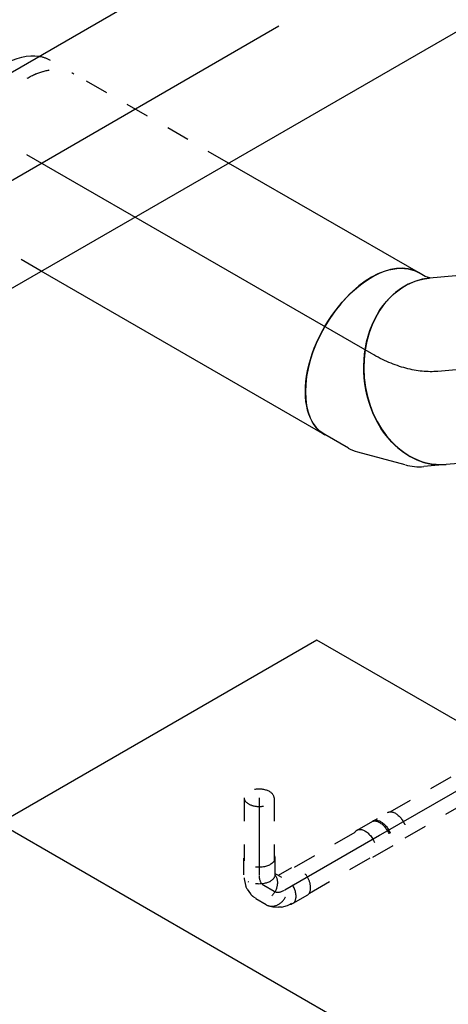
# Model space of a CAD drawing. Extents: x -138812 to 250702, y -18987 to 104055.
# Tile 28 of 193: x 20772 to 21230, y 25170 to 26222. Entities that reach past the tile are written whole.
import ezdxf
from ezdxf.enums import TextEntityAlignment as Align

# ---------------------------------------------------------------- set-up
doc = ezdxf.new("R2010")
doc.units = 0
doc.header["$LTSCALE"] = 50
doc.linetypes.add('CENTER2', pattern=[28.575, 19.05, -3.175, 3.175, -3.175])
doc.linetypes.add('STREEPJES', pattern=[0.1, 0.05, -0.05])
doc.layers.get('0').update_dxf_attribs({"linetype": 'CONTINUOUS'})
for name, color, linetype in [('WL524---_D', 153, 'CONTINUOUS'), ('WL524---_HARTLIJN', 8, 'CONTINUOUS'), ('WL570---_TOEVOER', 3, 'CONTINUOUS'), ('WL570---_TOEVOER_HL', 8, 'CONTINUOUS'), ('WL5911--_D', 2, 'CONTINUOUS'), ('WM570---_TOEVOER_PR', 1, 'CONTINUOUS')]:
    doc.layers.add(name, color=color, linetype=linetype)
doc.styles.add('BURO-018', font='ARIAL.TTF', dxfattribs={"height": 90})
doc.styles.add('BURO-025', font='ARIAL.TTF', dxfattribs={"height": 125})

# ---------------------------------------------------------------- blocks, each defined once
blk = doc.blocks.new('*U747')
at = {"color": 8, "linetype": 'STREEPJES', "ltscale": 10}
for p, q in [((20.9, 16, -2286.1), (600.5, 16, -2286.1)), ((20.9, -16, -2286.1), (600.5, -16, -2286.1))]:
    blk.add_line(p, q, dxfattribs=at)
at = {"layer": 'WL524---_HARTLIJN', "linetype": 'CENTER2'}
blk.add_line((0, 0, -2286.1), (615.5, 0, -2286.1), dxfattribs=at)
at = {"layer": 'WL524---_D', "color": 1, "style": 'BURO-018'}
blk.add_attdef('POSNR', text='', height=90, dxfattribs=at).set_placement((0, 0), align=Align.MIDDLE)
blk = doc.blocks.new('*U750')
at = {"color": 8, "linetype": 'STREEPJES', "ltscale": 10}
for p, q in [((-18, 16.8, -2287.2), (19.6, 16.8, -2287.2)), ((-18, -16.8, -2287.2), (19.6, -16.8, -2287.2))]:
    blk.add_line(p, q, dxfattribs=at)
at = {"color": 8, "linetype": 'STREEPJES', "ltscale": 10, "extrusion": (2.67592e-17, -7.95482e-17, -1)}
for centre, start_param, end_param in [((-18, 0, -2287.2), 0, 3.451437), ((-18, 0, -2287.2), 5.973341, 6.280044), ((0, 0, -2287.2), 0, 3.141593), ((1.6, 0, -2287.2), 0, 3.141593), ((19.6, 0, -2287.2), 0, 3.141593)]:
    blk.add_ellipse(centre, major_axis=(0, 16.8), ratio=0.57735, start_param=start_param, end_param=end_param, dxfattribs=at)
at = {"layer": 'WL524---_HARTLIJN', "linetype": 'CENTER2'}
blk.add_line((0, 0, -2287.2), (1.6, 0, -2287.2), dxfattribs=at)
at = {"layer": 'WL524---_D', "color": 1, "style": 'BURO-018'}
blk.add_attdef('POSNR', text='', height=90, dxfattribs=at).set_placement((0, 0), align=Align.MIDDLE)
blk = doc.blocks.new('*U751')
at = {"color": 8, "linetype": 'STREEPJES', "ltscale": 10}
for p, q in [((20.9, 16, -2369.7), (101.6, 16, -2369.7)), ((20.9, -16, -2369.7), (101.6, -16, -2369.7))]:
    blk.add_line(p, q, dxfattribs=at)
at = {"layer": 'WL524---_HARTLIJN', "linetype": 'CENTER2'}
blk.add_line((0, 0, -2369.7), (116.6, 0, -2369.7), dxfattribs=at)
at = {"layer": 'WL524---_D', "color": 1, "style": 'BURO-018'}
blk.add_attdef('POSNR', text='', height=90, dxfattribs=at).set_placement((0, 0), align=Align.MIDDLE)
blk = doc.blocks.new('*U752')
at = {"color": 8, "linetype": 'STREEPJES', "ltscale": 10}
for p, q in [((-1.5, 31, -2375.5), (-9.7, 16.8, -2375.5)), ((27.6, 14.2, -2375.5), (18.6, -1.3, -2375.5)), ((10.1, -10.7, -2375.5), (14.7, -6, -2375.5)), ((14.7, -6, -2375.5), (15.8, -4.6, -2375.5)), ((15.8, -4.6, -2375.5), (17.6, -1.5, -2375.5)), ((-0.7, -15.9, -2375.5), (2, -15, -2375.5)), ((2, -15, -2375.5), (7.5, -12.5, -2375.5)), ((10.1, -10.7, -2375.5), (7.5, -12.5, -2375.5))]:
    blk.add_line(p, q, dxfattribs=at)
for centre, start_param, end_param in [((13.1, 22.6, -2375.5), 3.141593, 6.283185), ((4.1, 7.1, -2375.5), 2.831748, 6.10896)]:
    blk.add_ellipse(centre, major_axis=(-14.5, 8.4), ratio=0.57735, start_param=start_param, end_param=end_param, dxfattribs=at)
at = {"layer": 'WL524---_HARTLIJN', "linetype": 'CENTER2'}
blk.add_line((-17.9, 0, -2375.5), (-5.3, 0, -2375.5), dxfattribs=at)
blk.add_ellipse((-5.3, 22.2, -2375.5), major_axis=(0, -22.2), ratio=0.57735, start_param=0, end_param=0.785398, dxfattribs=at)
at = {"layer": 'WL524---_D', "color": 1, "style": 'BURO-018'}
blk.add_attdef('POSNR', text='', height=90, dxfattribs=at).set_placement((0, 0), align=Align.MIDDLE)
blk = doc.blocks.new('*U753')
at = {"color": 8, "linetype": 'STREEPJES', "ltscale": 10}
for p, q in [((-5.3, 24.4, -2409), (-9.7, 16.8, -2409)), ((-26.1, 16.8, -2409), (-8.2, 16.8, -2409)), ((-1.3, 11.9, -2409), (-1, 11.3, -2409)), ((23.8, 7.6, -2409), (17.4, -3.4, -2409)), ((7.1, -12.7, -2409), (12, -9.3, -2409)), ((15.1, -5.9, -2409), (16.5, -3.4, -2409)), ((-26.1, -16.8, -2409), (-8.2, -16.8, -2409)), ((-5.2, -16, -2409), (-3.9, -16, -2409)), ((-3.9, -16, -2409), (-2.2, -15.8, -2409)), ((-2.2, -15.8, -2409), (4.2, -14.1, -2409)), ((-1.3, -11.9, -2409), (-1, -11.3, -2409)), ((7.1, -12.7, -2409), (4.2, -14.1, -2409))]:
    blk.add_line(p, q, dxfattribs=at)
at = {"color": 8, "linetype": 'STREEPJES', "ltscale": 10, "extrusion": (0, -2.22045e-16, -1)}
blk.add_ellipse((2.9, 5, -2409), major_axis=(-14.5, 8.4), ratio=0.816497, start_param=0.330447, end_param=3.459084, dxfattribs=at)
at = {"color": 8, "linetype": 'STREEPJES', "ltscale": 10}
for centre, major_axis, ratio, start_param, end_param in [((9.2, 16, -2409), (-14.5, 8.4), 0.816497, 3.141593, 6.283185), ((1.8, 3.1, -2409), (-11.9, 10.9), 0.803023, 2.966153, 3.317032)]:
    blk.add_ellipse(centre, major_axis=major_axis, ratio=ratio, start_param=start_param, end_param=end_param, dxfattribs=at)
at = {"color": 8, "linetype": 'STREEPJES', "ltscale": 10, "extrusion": (-1.2326e-32, -2.22045e-16, -1)}
for centre, start_param, end_param in [((-26.1, 0, -2409), 0, 3.451437), ((-26.1, 0, -2409), 5.973341, 6.280044), ((-8.2, 0, -2409), 0, 3.141593)]:
    blk.add_ellipse(centre, major_axis=(0, 16.8), ratio=0.57735, start_param=start_param, end_param=end_param, dxfattribs=at)
at = {"layer": 'WL524---_HARTLIJN', "linetype": 'CENTER2'}
blk.add_ellipse((-16.6, 15.7, -2409), major_axis=(19.2, -11.1), ratio=0.57735, start_param=5.497787, end_param=6.283185, dxfattribs=at)
at = {"layer": 'WL524---_D', "color": 1, "style": 'BURO-018'}
blk.add_attdef('POSNR', text='', height=90, dxfattribs=at).set_placement((0, 0), align=Align.MIDDLE)
blk = doc.blocks.new('*U754')
at = {"color": 8, "linetype": 'STREEPJES', "ltscale": 10}
for p, q in [((0, 16, -2473.1), (67.5, 16, -2473.1)), ((0, -16, -2473.1), (67.5, -16, -2473.1))]:
    blk.add_line(p, q, dxfattribs=at)
for start_param, end_param in [(0, 3.141593), (3.141593, 6.283185)]:
    blk.add_ellipse((0, 0, -2473.1), major_axis=(0, 16), ratio=0.57735, start_param=start_param, end_param=end_param, dxfattribs=at)
at = {"layer": 'WL524---_HARTLIJN', "linetype": 'CENTER2'}
blk.add_line((0, 0, -2473.1), (82.5, 0, -2473.1), dxfattribs=at)
at = {"layer": 'WL524---_D', "color": 1, "style": 'BURO-018'}
blk.add_attdef('POSNR', text='', height=90, dxfattribs=at).set_placement((0, 0), align=Align.MIDDLE)
blk = doc.blocks.new('*U1035')
at = {"color": 0, "ltscale": 10}
blk.add_line((0, 100, -2515), (48.5, 100, -2515), dxfattribs=at)
at = {"color": 8, "linetype": 'STREEPJES', "ltscale": 10}
for p in [(0, -100, -2515), (49.5, -100, -2515)]:
    blk.add_line(p, (48.5, -100, -2515), dxfattribs=at)
at = {"color": 0, "ltscale": 10}
for start_param, end_param in [(0, 0.886396), (3.825993, 6.283185)]:
    blk.add_ellipse((0, 0, -2515), major_axis=(0, 100), ratio=0.57735, start_param=start_param, end_param=end_param, dxfattribs=at)
at = {"color": 0, "ltscale": 10, "extrusion": (-4.26297e-17, -3.94865e-17, -1)}
blk.add_ellipse((48.5, 0, -2515), major_axis=(0, 100), ratio=0.57735, start_param=0, end_param=3.124112, dxfattribs=at)
at = {"color": 8, "linetype": 'STREEPJES', "ltscale": 10}
for start_param, end_param in [(0.886396, 3.141593), (3.141593, 3.825993)]:
    blk.add_ellipse((0, 0, -2515), major_axis=(0, 100), ratio=0.57735, start_param=start_param, end_param=end_param, dxfattribs=at)
at = {"layer": 'WL570---_TOEVOER_HL', "linetype": 'CENTER2'}
blk.add_line((0, 0, -2515), (48.5, 0, -2515), dxfattribs=at)
at = {"layer": 'WM570---_TOEVOER_PR', "color": 1, "style": 'BURO-018'}
blk.add_attdef('POSNR', text='', height=90, dxfattribs=at).set_placement((0, 0), align=Align.MIDDLE)
blk = doc.blocks.new('*U1043')
at = {"color": 0, "ltscale": 10}
for p, q in [((-33, 100, -1633.5), (-9.2, 100, -1633.5)), ((10.5, 96.5, -1633.5), (59.7, 78.5, -1633.5)), ((69.5, 73.4, -1633.5), (93.3, 56.6, -1633.5)), ((-34.5, -100, -1633.5), (-28.5, -102.2, -1633.5)), ((-28.5, -102.2, -1633.5), (-21.7, -107, -1633.5))]:
    blk.add_line(p, q, dxfattribs=at)
for centre, major_axis, ratio, start_param, end_param in [((-33, 0, -1633.5), (0, 100), 0.788675, 3.141593, 6.283185), ((-16.8, 0, -1633.5), (-17.6, -99.1), 0.750739, 3.009293, 3.273893)]:
    blk.add_ellipse(centre, major_axis=major_axis, ratio=ratio, start_param=start_param, end_param=end_param, dxfattribs=at)
at = {"color": 0, "ltscale": 10, "extrusion": (2.26103e-16, 3.55375e-17, -1)}
for centre, major_axis, ratio, start_param, end_param in [((18.2, -12.8, -1633.5), (46.6, 89.1), 0.646887, 6.198226, 6.368145), ((35.8, -25.2, -1633.5), (57.5, 81.8), 0.57735, 0, 3.141593)]:
    blk.add_ellipse(centre, major_axis=major_axis, ratio=ratio, start_param=start_param, end_param=end_param, dxfattribs=at)
at = {"layer": 'WL570---_TOEVOER_HL', "linetype": 'CENTER2', "extrusion": (2.26103e-16, 3.55375e-17, -1)}
blk.add_ellipse((21.3, -187.8, -1633.5), major_axis=(84.2, -181.4), ratio=0.57735, start_param=3.403392, end_param=3.926991, dxfattribs=at)
at = {"layer": 'WM570---_TOEVOER_PR', "color": 1, "style": 'BURO-018'}
blk.add_attdef('POSNR', text='', height=90, dxfattribs=at).set_placement((0, 0), align=Align.MIDDLE)
blk = doc.blocks.new('*U1045')
at = {"color": 0, "ltscale": 10}
for p, q in [((1.5, 100, -1867.3), (149.3, 100, -1867.3)), ((0, -100, -1867.3), (149.3, -100, -1867.3))]:
    blk.add_line(p, q, dxfattribs=at)
blk.add_ellipse((0, 0, -1867.3), major_axis=(0, 100), ratio=0.788675, start_param=3.141593, end_param=6.263018, dxfattribs=at)
at = {"color": 0, "ltscale": 10, "extrusion": (-4.64067e-17, -5.15873e-17, -1)}
blk.add_ellipse((149.3, 0, -1867.3), major_axis=(0, 100), ratio=0.788675, start_param=0, end_param=3.141593, dxfattribs=at)
at = {"layer": 'WL570---_TOEVOER_HL', "linetype": 'CENTER2'}
blk.add_line((0, 0, -1867.3), (149.3, 0, -1867.3), dxfattribs=at)
at = {"layer": 'WM570---_TOEVOER_PR', "color": 1, "style": 'BURO-018'}
blk.add_attdef('POSNR', text='', height=90, dxfattribs=at).set_placement((0, 0), align=Align.MIDDLE)
blk = doc.blocks.new('*U1047')
at = {"color": 0, "ltscale": 10}
for p, q in [((0, 100, -1602.6), (349.6, 100, -1602.6)), ((0, -100, -1602.6), (234.2, -100, -1602.6))]:
    blk.add_line(p, q, dxfattribs=at)
at = {"color": 8, "linetype": 'STREEPJES', "ltscale": 10}
for p, q in [((349.6, 100, -1602.6), (425.1, 100, -1602.6)), ((234.2, -100, -1602.6), (425.1, -100, -1602.6))]:
    blk.add_line(p, q, dxfattribs=at)
at = {"color": 0, "ltscale": 10}
blk.add_ellipse((0, 0, -1602.6), major_axis=(0, 100), ratio=0.57735, start_param=3.141593, end_param=6.283185, dxfattribs=at)
at = {"color": 8, "linetype": 'STREEPJES', "ltscale": 10, "extrusion": (7.43708e-18, -5.9805e-17, -1)}
blk.add_ellipse((425.1, 0, -1602.6), major_axis=(0, 100), ratio=0.57735, start_param=0, end_param=3.141593, dxfattribs=at)
at = {"layer": 'WL570---_TOEVOER_HL', "linetype": 'CENTER2'}
blk.add_line((0, 0, -1602.6), (425.1, 0, -1602.6), dxfattribs=at)
at = {"layer": 'WM570---_TOEVOER_PR', "color": 1, "style": 'BURO-018'}
blk.add_attdef('POSNR', text='', height=90, dxfattribs=at).set_placement((0, 0), align=Align.MIDDLE)
blk = doc.blocks.new('*U1048')
at = {"color": 0, "ltscale": 10}
for p, q in [((437.3, -52.8, -1302), (437.5, -52.7, -1302)), ((399, -75, -1302), (399.1, -74.9, -1302))]:
    blk.add_line(p, q, dxfattribs=at)
at = {"color": 0, "ltscale": 10, "extrusion": (7.43708e-18, -5.9805e-17, -1)}
for centre, major_axis, ratio, start_param, end_param in [((471, 155.3, -1302), (69.8, -75.2), 0.652617, 0.198901, 3.340494), ((402.8, 47.7, -1302), (69.2, -72.6), 0.313149, 6.256783, 9.398376), ((145.8, 0, -1302), (0, 100), 0.57735, 0.15594, 3.141593), ((204.2, 0, -1302), (0, 100), 0.57735, 0, 3.141593), ((262.5, 0, -1302), (0, 100), 0.57735, 0, 3.141593), ((329.4, 5.3, -1302), (-28.3, 96.2), 0.313149, 0.026402, 3.167995), ((87.5, 0, -1302), (0, 100), 0.57735, 0.911521, 3.141593), ((29.2, 0, -1302), (0, 100), 0.57735, 1.783204, 2.929185)]:
    blk.add_ellipse(centre, major_axis=major_axis, ratio=ratio, start_param=start_param, end_param=end_param, dxfattribs=at)
at = {"color": 0, "ltscale": 10}
for centre, major_axis, ratio, start_param, end_param in [((536, 216.2, -1302), (86.6, -50), 0.57735, 4.006073, 6.103843), ((512.3, 175.1, -1302), (43.3, -90.1), 0.716885, 4.257217, 6.283185), ((420.3, 67.4, -1302), (81.4, -58.7), 0.497511, 3.191932, 6.232846), ((512.3, 175.1, -1302), (43.3, -90.1), 0.716885, 0, 0.639723), ((355.7, 15.5, -1302), (43.3, -90.4), 0.106869, 0.008217, 3.133375), ((380.7, 30, -1302), (-56.7, 82.8), 0.106869, 0.008212, 3.133375), ((303.5, 0, -1302), (10.1, -99.9), 0.497511, 0.050339, 3.091253), ((420.3, 67.4, -1302), (81.4, -58.7), 0.497511, 6.232846, 6.333525), ((303.5, 0, -1302), (10.1, -99.9), 0.497511, 6.232846, 6.333525)]:
    blk.add_ellipse(centre, major_axis=major_axis, ratio=ratio, start_param=start_param, end_param=end_param, dxfattribs=at)
at = {"color": 8, "linetype": 'STREEPJES', "ltscale": 10, "extrusion": (7.43708e-18, -5.9805e-17, -1)}
for centre, start_param, end_param in [((0, 0, -1302), 0, 3.141593), ((29.2, 0, -1302), 0, 1.783204), ((87.5, 0, -1302), 0, 0.911521), ((145.8, 0, -1302), 0, 0.15594), ((29.2, 0, -1302), 2.929185, 3.141593)]:
    blk.add_ellipse(centre, major_axis=(0, 100), ratio=0.57735, start_param=start_param, end_param=end_param, dxfattribs=at)
at = {"layer": 'WM570---_TOEVOER_PR', "color": 1, "style": 'BURO-018'}
blk.add_attdef('POSNR', text='', height=90, dxfattribs=at).set_placement((0, 0), align=Align.MIDDLE)
blk = doc.blocks.new('*U1049')
at = {"color": 2, "ltscale": 10}
for p, q in [((65.3, 410.1, -2904.4), (-326.6, 410.1, -2904.4)), ((40.8, -226.3, -2904.4), (-326.6, 410.1, -2904.4)), ((432.7, -226.3, -2904.4), (65.3, 410.1, -2904.4))]:
    blk.add_line(p, q, dxfattribs=at)
at = {"layer": 'WL5911--_D', "color": 2, "style": 'BURO-025'}
blk.add_attdef('POSNR', text='', height=125, dxfattribs=at).set_placement((0, 0), align=Align.MIDDLE)
blk = doc.blocks.new('*U1068')
at = {"color": 0, "ltscale": 10}
for p, q in [((5.2, 100, -2127.3), (2900, 100, -2127.3)), ((5.2, -100, -2127.3), (2900, -100, -2127.3))]:
    blk.add_line(p, q, dxfattribs=at)
at = {"layer": 'WL570---_TOEVOER_HL', "linetype": 'CENTER2'}
blk.add_line((0, 0, -2127.3), (2900, 0, -2127.3), dxfattribs=at)
at = {"layer": 'WM570---_TOEVOER_PR', "color": 1, "style": 'BURO-018'}
blk.add_attdef('POSNR', text='', height=90, dxfattribs=at).set_placement((0, 0), align=Align.MIDDLE)

msp = doc.modelspace()

# ---------------------------------------------------------------- block references
at = {"layer": 'WL524---_D'}
for name, p, rotation in [('*U747', (21157.50514, 25351.29497, 2286.09424), 30.00000000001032), ('*U754', (21027.49878, 25390.54528, 2473.07302), 270), ('*U750', (21156.09092, 25350.47847, 2287.24894), 30.00000000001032), ('*U751', (21055.06985, 25292.15392, 2369.7323), 30.00000000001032), ('*U753', (21027.49878, 25299.90712, 2408.98217), 270), ('*U752', (21047.99878, 25288.07144, 2375.50581), 329.9999999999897)]:
    msp.add_blockref(name, p, dxfattribs=dict(at, rotation=rotation))
at = {"layer": 'WL570---_TOEVOER'}
for name, p, rotation in [('*U1068', (20223.70522, 25739.18172, 2127.25096), 30.00000000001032), ('*U1048', (20779.49404, 26077.75861, 1302.02077), 149.9999999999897), ('*U1047', (21147.60125, 25865.23181, 1602.57905), 149.9999999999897), ('*U1043', (21185.50218, 25843.3497, 1633.52503), 185.1039093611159), ('*U1045', (21367.00937, 25859.56127, 1867.28834), 185.1039093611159), ('*U1035', (21319.52566, 25434.35478, 2515.04009), 30.00000000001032)]:
    msp.add_blockref(name, p, dxfattribs=dict(at, rotation=rotation))
at = {"layer": 'WL5911--_D', "rotation": 30.00000000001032}
msp.add_blockref('*U1049', (21237.66608, 25171.28029, 2904.40411), dxfattribs=at)

doc.saveas('drawing.dxf')
